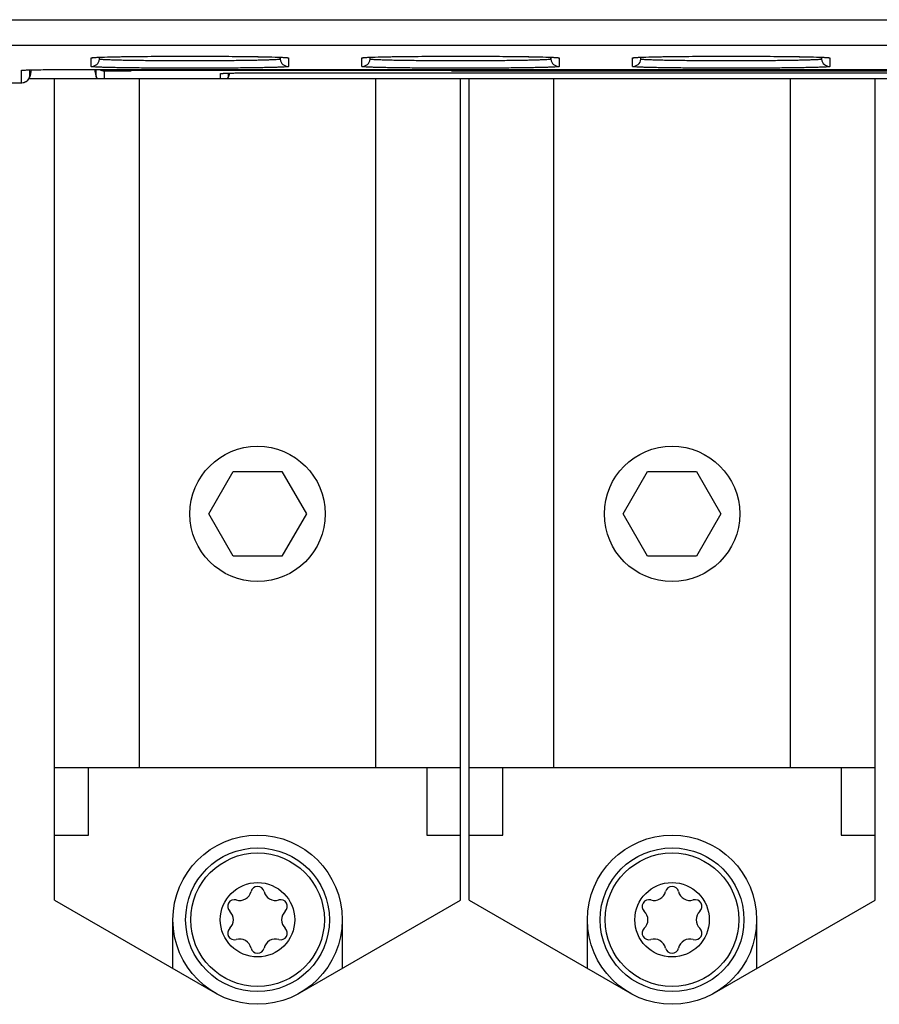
# Model space of a CAD drawing. Header units: inches. Extents: x 0 to 117, y 0 to 83.
# Tile 9 of 83: x 17.96 to 19.96, y 32.32 to 34.62. Entities that reach past the tile are written whole.
import ezdxf

# ---------------------------------------------------------------- set-up
doc = ezdxf.new("R2010")
doc.units = ezdxf.units.IN
doc.header["$LTSCALE"] = 6.431102
doc.header["$MEASUREMENT"] = 0
doc.layers.get('0').update_dxf_attribs({"linetype": 'CONTINUOUS'})
doc.layers.add('02___PRT_ALL_AXES', color=7, linetype='CONTINUOUS')

msp = doc.modelspace()

# ---------------------------------------------------------------- linework, layer by layer
at = {"color": 7, "linetype": 'CONTINUOUS'}
for p, q in [((13.7538, 34.6165), (21.9263, 34.6165)), ((13.793, 34.5574), (21.8673, 34.5574)), ((18.1308, 34.5075), (18.1308, 34.5275)), ((18.1356, 34.5283), (18.1358, 34.5283)), ((18.1358, 34.5283), (18.1361, 34.5283)), ((18.1361, 34.5283), (18.1365, 34.5283)), ((18.1365, 34.5283), (18.1369, 34.5284)), ((18.1369, 34.5284), (18.1373, 34.5284)), ((18.1373, 34.5284), (18.1379, 34.5285)), ((18.1379, 34.5285), (18.1388, 34.5285)), ((18.1388, 34.5285), (18.1398, 34.5286)), ((18.1398, 34.5286), (18.1409, 34.5287)), ((18.1409, 34.5287), (18.1427, 34.5288)), ((18.1427, 34.5288), (18.1447, 34.5289)), ((18.1447, 34.5289), (18.1469, 34.529)), ((18.1469, 34.529), (18.15, 34.5291)), ((18.15, 34.5291), (18.1543, 34.5293)), ((18.1503, 34.5246), (18.1503, 34.5291)), ((18.1543, 34.5293), (18.16, 34.5295)), ((18.16, 34.5295), (18.1686, 34.5297)), ((18.1686, 34.5297), (18.1809, 34.53)), ((18.1809, 34.53), (18.1982, 34.5304)), ((18.1982, 34.5304), (18.2238, 34.5308)), ((18.2238, 34.5308), (18.261, 34.5311)), ((18.261, 34.5311), (18.3077, 34.5314)), ((18.3077, 34.5314), (18.3564, 34.5315)), ((18.3564, 34.5315), (18.4052, 34.5315)), ((18.4052, 34.5315), (18.4509, 34.5312)), ((18.4509, 34.5312), (18.4906, 34.5308)), ((18.4906, 34.5308), (18.5183, 34.5304)), ((18.5183, 34.5304), (18.5372, 34.5301)), ((18.5372, 34.5301), (18.55, 34.5298)), ((18.55, 34.5298), (18.5591, 34.5295)), ((18.5591, 34.5295), (18.5655, 34.5293)), ((18.5655, 34.5293), (18.5699, 34.5292)), ((18.5699, 34.5292), (18.5732, 34.529)), ((18.5706, 34.5291), (18.5706, 34.5246)), ((18.5732, 34.529), (18.5756, 34.5289)), ((18.5756, 34.5289), (18.5778, 34.5288)), ((18.5778, 34.5288), (18.5793, 34.5287)), ((18.5793, 34.5287), (18.5807, 34.5286)), ((18.5807, 34.5286), (18.5816, 34.5286)), ((18.5816, 34.5286), (18.5825, 34.5285)), ((18.5825, 34.5285), (18.5832, 34.5285)), ((18.5832, 34.5285), (18.5837, 34.5284)), ((18.5837, 34.5284), (18.5841, 34.5284)), ((18.5841, 34.5284), (18.5845, 34.5283)), ((18.5845, 34.5283), (18.5848, 34.5283)), ((18.5848, 34.5283), (18.585, 34.5283)), ((18.5901, 34.5275), (18.5901, 34.5075)), ((18.7607, 34.5075), (18.7607, 34.5275)), ((18.7655, 34.5283), (18.7657, 34.5283)), ((18.7657, 34.5283), (18.766, 34.5283)), ((18.766, 34.5283), (18.7664, 34.5283)), ((18.7664, 34.5283), (18.7668, 34.5284)), ((18.7668, 34.5284), (18.7673, 34.5284)), ((18.7673, 34.5284), (18.7678, 34.5285)), ((18.7678, 34.5285), (18.7687, 34.5285)), ((18.7687, 34.5285), (18.7697, 34.5286)), ((18.7697, 34.5286), (18.7709, 34.5287)), ((18.7709, 34.5287), (18.7726, 34.5288)), ((18.7726, 34.5288), (18.7746, 34.5289)), ((18.7746, 34.5289), (18.7768, 34.529)), ((18.7768, 34.529), (18.78, 34.5291)), ((18.78, 34.5291), (18.7842, 34.5293)), ((18.7802, 34.5246), (18.7802, 34.5291)), ((18.7842, 34.5293), (18.79, 34.5295)), ((18.79, 34.5295), (18.7985, 34.5297)), ((18.7985, 34.5297), (18.8108, 34.53)), ((18.8108, 34.53), (18.8281, 34.5304)), ((18.8281, 34.5304), (18.8538, 34.5308)), ((18.8538, 34.5308), (18.8909, 34.5311)), ((18.8909, 34.5311), (18.9376, 34.5314)), ((18.9376, 34.5314), (18.9864, 34.5315)), ((18.9864, 34.5315), (19.0351, 34.5315)), ((19.0351, 34.5315), (19.0808, 34.5312)), ((19.0808, 34.5312), (19.1205, 34.5308)), ((19.1205, 34.5308), (19.1482, 34.5304)), ((19.1482, 34.5304), (19.1671, 34.5301)), ((19.1671, 34.5301), (19.1799, 34.5298)), ((19.1799, 34.5298), (19.1891, 34.5295)), ((19.1891, 34.5295), (19.1955, 34.5293)), ((19.1955, 34.5293), (19.1998, 34.5292)), ((19.1998, 34.5292), (19.2031, 34.529)), ((19.2005, 34.5291), (19.2005, 34.5246)), ((19.2031, 34.529), (19.2055, 34.5289)), ((19.2055, 34.5289), (19.2073, 34.5288)), ((19.2073, 34.5288), (19.2089, 34.5287)), ((19.2089, 34.5287), (19.2103, 34.5287)), ((19.2103, 34.5287), (19.2113, 34.5286)), ((19.2113, 34.5286), (19.2121, 34.5285)), ((19.2121, 34.5285), (19.2129, 34.5285)), ((19.2129, 34.5285), (19.2134, 34.5284)), ((19.2134, 34.5284), (19.2138, 34.5284)), ((19.2138, 34.5284), (19.2142, 34.5284)), ((19.2142, 34.5284), (19.2145, 34.5283)), ((19.2145, 34.5283), (19.2148, 34.5283)), ((19.2148, 34.5283), (19.2151, 34.5283)), ((19.22, 34.5275), (19.22, 34.5075)), ((19.3906, 34.5075), (19.3906, 34.5275)), ((19.3954, 34.5283), (19.3957, 34.5283)), ((19.3957, 34.5283), (19.396, 34.5283)), ((19.396, 34.5283), (19.3963, 34.5283)), ((19.3963, 34.5283), (19.3967, 34.5284)), ((19.3967, 34.5284), (19.3972, 34.5284)), ((19.3972, 34.5284), (19.3977, 34.5285)), ((19.3977, 34.5285), (19.3986, 34.5285)), ((19.3986, 34.5285), (19.3996, 34.5286)), ((19.3996, 34.5286), (19.4008, 34.5287)), ((19.4008, 34.5287), (19.4025, 34.5288)), ((19.4025, 34.5288), (19.4045, 34.5289)), ((19.4045, 34.5289), (19.4067, 34.529)), ((19.4067, 34.529), (19.4099, 34.5291)), ((19.4099, 34.5291), (19.4142, 34.5293)), ((19.4101, 34.5246), (19.4101, 34.5291)), ((19.4142, 34.5293), (19.4199, 34.5295)), ((19.4199, 34.5295), (19.4284, 34.5297)), ((19.4284, 34.5297), (19.4407, 34.53)), ((19.4407, 34.53), (19.458, 34.5304)), ((19.458, 34.5304), (19.4837, 34.5308)), ((19.4837, 34.5308), (19.5208, 34.5311)), ((19.5208, 34.5311), (19.5675, 34.5314)), ((19.5675, 34.5314), (19.6163, 34.5315)), ((19.6163, 34.5315), (19.6651, 34.5315)), ((19.6651, 34.5315), (19.7107, 34.5312)), ((19.7107, 34.5312), (19.7505, 34.5308)), ((19.7505, 34.5308), (19.7781, 34.5304)), ((19.7781, 34.5304), (19.7971, 34.5301)), ((19.7971, 34.5301), (19.8098, 34.5298)), ((19.8098, 34.5298), (19.819, 34.5295)), ((19.819, 34.5295), (19.8254, 34.5293)), ((19.8254, 34.5293), (19.8297, 34.5292)), ((19.8297, 34.5292), (19.833, 34.529)), ((19.8304, 34.5291), (19.8304, 34.5246)), ((19.833, 34.529), (19.8354, 34.5289)), ((19.8354, 34.5289), (19.8376, 34.5288)), ((19.8376, 34.5288), (19.8392, 34.5287)), ((19.8392, 34.5287), (19.8405, 34.5286)), ((19.8405, 34.5286), (19.8415, 34.5286)), ((19.8415, 34.5286), (19.8423, 34.5285)), ((19.8423, 34.5285), (19.8431, 34.5285)), ((19.8431, 34.5285), (19.8435, 34.5284)), ((19.8435, 34.5284), (19.8439, 34.5284)), ((19.8439, 34.5284), (19.8443, 34.5283)), ((19.8443, 34.5283), (19.8446, 34.5283)), ((19.8446, 34.5283), (19.8449, 34.5283)), ((19.8499, 34.5275), (19.8499, 34.5075)), ((18.0002, 34.4999), (18.0105, 34.5001)), ((18.0105, 34.5001), (18.0276, 34.5003)), ((18.0276, 34.5003), (18.0493, 34.5004)), ((18.0493, 34.5004), (18.0776, 34.5005)), ((18.0776, 34.5005), (20.8801, 34.5005)), ((18.1389, 34.5005), (18.1414, 34.4861)), ((18.1422, 34.4861), (18.1422, 34.5005)), ((18.1636, 34.5005), (18.1636, 34.4972)), ((18.2238, 34.4992), (18.2236, 34.5005)), ((18.9695, 34.4992), (18.9698, 34.5005)), ((17.9688, 34.4698), (17.9688, 34.4985)), ((17.9725, 34.499), (17.9727, 34.499)), ((17.9727, 34.499), (17.973, 34.499)), ((17.973, 34.499), (17.9733, 34.499)), ((17.9733, 34.499), (17.9736, 34.4991)), ((17.9736, 34.4991), (17.9742, 34.4991)), ((17.9742, 34.4991), (17.9749, 34.4991)), ((17.9749, 34.4991), (17.9756, 34.4992)), ((17.9756, 34.4992), (17.9768, 34.4992)), ((17.9768, 34.4992), (17.9782, 34.4993)), ((17.9782, 34.4993), (17.9801, 34.4994)), ((17.9801, 34.4994), (17.9828, 34.4995)), ((17.9828, 34.4995), (17.9865, 34.4996)), ((17.9865, 34.4996), (17.9916, 34.4997)), ((17.9866, 34.4796), (20.9784, 34.4796)), ((17.9881, 34.4861), (17.9881, 34.4996)), ((17.9889, 34.4861), (17.9881, 34.4861)), ((17.9913, 34.4997), (17.9889, 34.4861)), ((17.9916, 34.4997), (18.0002, 34.4999)), ((18.0455, 32.5664), (18.0455, 34.4796)), ((18.1414, 34.4861), (18.1422, 34.4861)), ((18.1616, 34.4971), (18.1636, 34.4972)), ((18.1616, 34.4796), (18.1616, 34.4971)), ((18.1636, 34.4972), (18.2238, 34.4972)), ((18.2238, 34.4992), (18.9695, 34.4992)), ((18.2238, 34.4992), (18.2238, 34.4972)), ((18.2423, 34.4796), (18.2423, 32.8753)), ((18.4314, 34.4796), (18.4314, 34.491)), ((18.4351, 34.4914), (18.4353, 34.4914)), ((18.4353, 34.4914), (18.4356, 34.4914)), ((18.4356, 34.4914), (18.4359, 34.4915)), ((18.4359, 34.4915), (18.4362, 34.4915)), ((18.4362, 34.4915), (18.4368, 34.4915)), ((18.4368, 34.4915), (18.4375, 34.4916)), ((18.4375, 34.4916), (18.4382, 34.4916)), ((18.4382, 34.4916), (18.4394, 34.4917)), ((18.4394, 34.4917), (18.4408, 34.4917)), ((18.4408, 34.4917), (18.4427, 34.4918)), ((18.4427, 34.4918), (18.4454, 34.4919)), ((18.4454, 34.4919), (18.4491, 34.492)), ((18.4491, 34.492), (18.4542, 34.4922)), ((18.4507, 34.4861), (18.4507, 34.4921)), ((18.4515, 34.4861), (18.4507, 34.4861)), ((18.4526, 34.4921), (18.4515, 34.4861)), ((18.4542, 34.4922), (18.4628, 34.4923)), ((18.4628, 34.4923), (18.4731, 34.4925)), ((18.4731, 34.4925), (18.4902, 34.4927)), ((18.4902, 34.4927), (18.5119, 34.4929)), ((18.5119, 34.4929), (18.5402, 34.493)), ((18.5402, 34.493), (20.4175, 34.493)), ((18.7935, 32.8753), (18.7935, 34.4796)), ((18.9695, 34.4972), (18.9695, 34.4992)), ((18.9695, 34.4972), (20.8014, 34.4972)), ((18.9904, 32.5664), (18.9904, 34.4796)), ((19.01, 32.5664), (19.01, 34.4796)), ((19.2069, 34.4796), (19.2069, 32.8753)), ((19.7581, 32.8753), (19.7581, 34.4796)), ((19.9549, 32.5664), (19.9549, 34.4796)), ((16.8616, 34.4698), (17.9695, 34.4698)), ((18.4043, 33.4659), (18.4611, 33.5643)), ((18.4611, 33.5643), (18.5747, 33.5643)), ((18.5747, 33.5643), (18.6316, 33.4659)), ((19.3688, 33.4659), (19.4257, 33.5643)), ((19.4257, 33.5643), (19.5393, 33.5643)), ((19.5393, 33.5643), (19.5961, 33.4659)), ((18.4611, 33.3674), (18.4043, 33.4659)), ((18.6316, 33.4659), (18.5747, 33.3674)), ((19.4257, 33.3674), (19.3688, 33.4659)), ((19.5961, 33.4659), (19.5393, 33.3674)), ((18.5747, 33.3674), (18.4611, 33.3674)), ((19.5393, 33.3674), (19.4257, 33.3674)), ((18.0455, 32.8753), (18.9904, 32.8753)), ((18.1242, 32.7178), (18.1242, 32.8753)), ((18.9116, 32.8753), (18.9116, 32.7178)), ((19.01, 32.8753), (19.9549, 32.8753)), ((19.0888, 32.7178), (19.0888, 32.8753)), ((19.8762, 32.8753), (19.8762, 32.7178)), ((18.0455, 32.7178), (18.1242, 32.7178)), ((18.9116, 32.7178), (18.9904, 32.7178)), ((19.01, 32.7178), (19.0888, 32.7178)), ((19.8762, 32.7178), (19.9549, 32.7178)), ((18.0455, 32.5664), (18.4195, 32.3505)), ((18.6163, 32.3505), (18.9904, 32.5664)), ((19.01, 32.5664), (19.3841, 32.3505)), ((19.5809, 32.3505), (19.9549, 32.5664)), ((18.3211, 32.4073), (18.3211, 32.521)), ((18.7148, 32.521), (18.7148, 32.4073)), ((19.2856, 32.4073), (19.2856, 32.521)), ((19.6793, 32.521), (19.6793, 32.4073))]:
    msp.add_line(p, q, dxfattribs=at)
for points in [[(18.1352, 34.5282), (18.1352, 34.5282), (18.1353, 34.5282), (18.1353, 34.5282), (18.1354, 34.5282), (18.1355, 34.5282), (18.1356, 34.5283)], [(18.585, 34.5283), (18.5853, 34.5283), (18.5854, 34.5282), (18.5855, 34.5282), (18.5855, 34.5282), (18.5856, 34.5282), (18.5856, 34.5282)], [(18.7652, 34.5282), (18.7652, 34.5282), (18.7652, 34.5282), (18.7652, 34.5282), (18.7653, 34.5282), (18.7654, 34.5282), (18.7655, 34.5283)], [(19.2151, 34.5283), (19.2153, 34.5282), (19.2154, 34.5282), (19.2154, 34.5282), (19.2155, 34.5282), (19.2155, 34.5282)], [(19.3951, 34.5282), (19.3951, 34.5282), (19.3951, 34.5282), (19.3952, 34.5282), (19.3952, 34.5282), (19.3953, 34.5282), (19.3954, 34.5283)], [(19.8449, 34.5283), (19.8451, 34.5283), (19.8452, 34.5282), (19.8453, 34.5282), (19.8454, 34.5282), (19.8454, 34.5282), (19.8455, 34.5282)], [(17.9723, 34.4989), (17.9723, 34.4989), (17.9723, 34.4989), (17.9724, 34.499), (17.9724, 34.499), (17.9725, 34.499)], [(18.4349, 34.4914), (18.4349, 34.4914), (18.4349, 34.4914), (18.435, 34.4914), (18.435, 34.4914), (18.4351, 34.4914)]]:
    msp.add_lwpolyline(points, dxfattribs=at)
for centre, radius in [((18.5179, 33.4659), 0.1575), ((19.4825, 33.4659), 0.1575), ((18.5179, 32.521), 0.1969), ((19.4825, 32.521), 0.1969), ((18.5179, 32.521), 0.1673), ((18.5179, 32.521), 0.1555), ((19.4825, 32.521), 0.1673), ((19.4825, 32.521), 0.1555), ((18.5179, 32.521), 0.0866), ((19.4825, 32.521), 0.0866)]:
    msp.add_circle(centre, radius, dxfattribs=at)
for centre, radius, start, end in [((18.1308, 34.5473), 0.0198, 270.0402, 286.2623), ((18.1308, 34.5271), 0.0197, 269.9969, 352.4933), ((18.5901, 34.5271), 0.0197, 187.5067, 270.0031), ((18.5901, 34.5473), 0.0198, 253.7378, 269.9598), ((18.7607, 34.5473), 0.0198, 270.0402, 286.2623), ((18.7607, 34.5271), 0.0197, 269.9969, 352.4933), ((19.22, 34.5271), 0.0197, 187.5067, 270.0031), ((19.22, 34.5473), 0.0198, 253.7378, 269.9598), ((19.3906, 34.5473), 0.0198, 270.0402, 286.2623), ((19.3906, 34.5271), 0.0197, 269.9969, 352.4933), ((19.8499, 34.5271), 0.0197, 187.5067, 270.0031), ((19.85, 34.5473), 0.0198, 253.7378, 269.9598), ((17.9688, 34.5183), 0.0198, 270.0256, 282.9087), ((17.9688, 34.4895), 0.0197, 269.9967, 349.9932), ((18.1617, 34.4895), 0.0198, 190.0794, 209.9209), ((18.4314, 34.5107), 0.0198, 270.0256, 282.9087), ((18.4312, 34.4895), 0.0198, 330.0766, 349.9213), ((18.5179, 32.5832), 0.0156, 13.6336, 166.3664), ((19.4825, 32.5832), 0.0156, 13.6336, 166.3664), ((18.4762, 32.5933), 0.0274, 253.6336, 346.3664), ((18.5597, 32.5933), 0.0274, 193.6336, 286.3664), ((19.4407, 32.5933), 0.0274, 253.6336, 346.3664), ((19.5242, 32.5933), 0.0274, 193.6336, 286.3664), ((18.464, 32.5521), 0.0156, 73.6336, 226.3664), ((18.5718, 32.5521), 0.0156, 313.6336, 106.3664), ((19.4286, 32.5521), 0.0156, 73.6336, 226.3664), ((19.5364, 32.5521), 0.0156, 313.6336, 106.3664), ((18.4344, 32.521), 0.0274, 313.6336, 46.3664), ((18.6014, 32.521), 0.0274, 133.6336, 226.3664), ((19.399, 32.521), 0.0274, 313.6336, 46.3664), ((19.566, 32.521), 0.0274, 133.6336, 226.3664), ((18.464, 32.4899), 0.0156, 133.6336, 286.3664), ((18.5718, 32.4899), 0.0156, 253.6336, 46.3664), ((19.4286, 32.4899), 0.0156, 133.6336, 286.3664), ((19.5364, 32.4899), 0.0156, 253.6336, 46.3664), ((18.4762, 32.4487), 0.0274, 13.6336, 106.3664), ((18.5597, 32.4487), 0.0274, 73.6336, 166.3664), ((19.4407, 32.4487), 0.0274, 13.6336, 106.3664), ((19.5242, 32.4487), 0.0274, 73.6336, 166.3664), ((18.5179, 32.4588), 0.0156, 193.6336, 346.3664), ((19.4825, 32.4588), 0.0156, 193.6336, 346.3664)]:
    msp.add_arc(centre, radius, start, end, dxfattribs=at)
for centre, major_axis, ratio, start_param, end_param in [((18.2203, 34.5169), (-0.0035, 0.0197), 0.002985, -3.124666, -2.549179), ((18.973, 34.5169), (0.0035, 0.0197), 0.002985, -3.734006, -3.15852), ((17.9695, 34.4895), (-0.0197, 0), 0.999995, 7.853982, 8.901179), ((17.9695, 34.4895), (0.0197, 0), 0.999995, -0.523599, -0.174532), ((18.1608, 34.4895), (0.0197, 0), 0.999995, -2.967061, -2.617994), ((18.4321, 34.4895), (0.0197, 0), 0.999995, -0.523599, -0.174532)]:
    msp.add_ellipse(centre, major_axis=major_axis, ratio=ratio, start_param=start_param, end_param=end_param, dxfattribs=at)
for points, knots in [([(18.1308, 34.5275), (18.1308, 34.5277), (18.1317, 34.5279), (18.1329, 34.5281), (18.1355, 34.5283), (18.1374, 34.5285), (18.1385, 34.5286)], [0, 0, 0, 0, 0.070585, 0.259517, 0.569605, 1, 1, 1, 1]), ([(18.1385, 34.5286), (18.1488, 34.5292), (18.1761, 34.53), (18.2255, 34.5309), (18.2892, 34.5314), (18.3605, 34.5316), (18.4317, 34.5314), (18.4954, 34.5309), (18.5448, 34.53), (18.5721, 34.5292), (18.5824, 34.5286)], [0, 0, 0, 0, 0.069515, 0.184771, 0.333549, 0.500039, 0.666523, 0.815285, 0.930517, 1, 1, 1, 1]), ([(18.5706, 34.5246), (18.5706, 34.5245), (18.5701, 34.5243), (18.5695, 34.5241), (18.5681, 34.5239), (18.5655, 34.5237), (18.5609, 34.5233), (18.554, 34.523), (18.5452, 34.5226), (18.5346, 34.5223), (18.5224, 34.522), (18.5031, 34.5216), (18.4757, 34.5212), (18.4398, 34.5208), (18.4009, 34.5206), (18.3604, 34.5205), (18.32, 34.5206), (18.281, 34.5208), (18.2452, 34.5212), (18.2178, 34.5216), (18.1985, 34.522), (18.1863, 34.5223), (18.1757, 34.5226), (18.1669, 34.523), (18.16, 34.5233), (18.1554, 34.5237), (18.1527, 34.5239), (18.1514, 34.5241), (18.1507, 34.5243), (18.1503, 34.5245), (18.1503, 34.5246)], [0, 0, 0, 0, 0.000761, 0.002628, 0.005669, 0.009884, 0.02181, 0.038332, 0.059314, 0.084538, 0.113739, 0.146658, 0.222394, 0.30877, 0.402516, 0.5, 0.597485, 0.691231, 0.777607, 0.853342, 0.886261, 0.915462, 0.940686, 0.961669, 0.97819, 0.990116, 0.994331, 0.997372, 0.999239, 1, 1, 1, 1]), ([(18.5824, 34.5286), (18.5835, 34.5285), (18.5854, 34.5283), (18.5879, 34.5281), (18.5891, 34.5279), (18.5901, 34.5277), (18.5901, 34.5275)], [0, 0, 0, 0, 0.430383, 0.740471, 0.929404, 1, 1, 1, 1]), ([(18.7607, 34.5275), (18.7607, 34.5277), (18.7617, 34.5279), (18.7629, 34.5281), (18.7654, 34.5283), (18.7673, 34.5285), (18.7685, 34.5286)], [0, 0, 0, 0, 0.070585, 0.259517, 0.569605, 1, 1, 1, 1]), ([(18.7685, 34.5286), (18.7787, 34.5292), (18.8061, 34.53), (18.8554, 34.5309), (18.9191, 34.5314), (18.9904, 34.5316), (19.0617, 34.5314), (19.1254, 34.5309), (19.1747, 34.53), (19.202, 34.5292), (19.2123, 34.5286)], [0, 0, 0, 0, 0.069515, 0.184771, 0.333549, 0.500039, 0.666523, 0.815285, 0.930517, 1, 1, 1, 1]), ([(19.2005, 34.5246), (19.2005, 34.5245), (19.2001, 34.5243), (19.1994, 34.5241), (19.1981, 34.5239), (19.1954, 34.5237), (19.1908, 34.5233), (19.1839, 34.523), (19.1751, 34.5226), (19.1645, 34.5223), (19.1523, 34.522), (19.133, 34.5216), (19.1056, 34.5212), (19.0698, 34.5208), (19.0308, 34.5206), (18.9904, 34.5205), (18.9499, 34.5206), (18.911, 34.5208), (18.8751, 34.5212), (18.8477, 34.5216), (18.8284, 34.522), (18.8162, 34.5223), (18.8056, 34.5226), (18.7968, 34.523), (18.7899, 34.5233), (18.7853, 34.5237), (18.7827, 34.5239), (18.7813, 34.5241), (18.7807, 34.5243), (18.7802, 34.5245), (18.7802, 34.5246)], [0, 0, 0, 0, 0.000761, 0.002628, 0.005669, 0.009884, 0.02181, 0.038332, 0.059314, 0.084538, 0.113739, 0.146658, 0.222394, 0.30877, 0.402516, 0.5, 0.597485, 0.691231, 0.777607, 0.853342, 0.886261, 0.915462, 0.940686, 0.961669, 0.97819, 0.990116, 0.994331, 0.997372, 0.999239, 1, 1, 1, 1]), ([(19.2123, 34.5286), (19.2134, 34.5285), (19.2153, 34.5283), (19.2179, 34.5281), (19.2191, 34.5279), (19.22, 34.5277), (19.22, 34.5275)], [0, 0, 0, 0, 0.430383, 0.740471, 0.929404, 1, 1, 1, 1]), ([(19.3906, 34.5275), (19.3906, 34.5277), (19.3916, 34.5279), (19.3928, 34.5281), (19.3954, 34.5283), (19.3972, 34.5285), (19.3984, 34.5286)], [0, 0, 0, 0, 0.070585, 0.259517, 0.569605, 1, 1, 1, 1]), ([(19.3984, 34.5286), (19.4086, 34.5292), (19.436, 34.53), (19.4853, 34.5309), (19.549, 34.5314), (19.6203, 34.5316), (19.6916, 34.5314), (19.7553, 34.5309), (19.8046, 34.53), (19.8319, 34.5292), (19.8422, 34.5286)], [0, 0, 0, 0, 0.069515, 0.184771, 0.333549, 0.500039, 0.666523, 0.815285, 0.930517, 1, 1, 1, 1]), ([(19.8304, 34.5246), (19.8304, 34.5245), (19.83, 34.5243), (19.8293, 34.5241), (19.828, 34.5239), (19.8253, 34.5237), (19.8207, 34.5233), (19.8138, 34.523), (19.805, 34.5226), (19.7945, 34.5223), (19.7822, 34.522), (19.7629, 34.5216), (19.7356, 34.5212), (19.6997, 34.5208), (19.6608, 34.5206), (19.6203, 34.5205), (19.5798, 34.5206), (19.5409, 34.5208), (19.505, 34.5212), (19.4777, 34.5216), (19.4583, 34.522), (19.4461, 34.5223), (19.4355, 34.5226), (19.4267, 34.523), (19.4198, 34.5233), (19.4152, 34.5237), (19.4126, 34.5239), (19.4113, 34.5241), (19.4106, 34.5243), (19.4101, 34.5245), (19.4101, 34.5246)], [0, 0, 0, 0, 0.000761, 0.002628, 0.005669, 0.009884, 0.02181, 0.038332, 0.059314, 0.084538, 0.113739, 0.146658, 0.222394, 0.30877, 0.402516, 0.5, 0.597485, 0.691231, 0.777607, 0.853342, 0.886261, 0.915462, 0.940686, 0.961669, 0.97819, 0.990116, 0.994331, 0.997372, 0.999239, 1, 1, 1, 1]), ([(19.8422, 34.5286), (19.8433, 34.5285), (19.8452, 34.5283), (19.8478, 34.5281), (19.849, 34.5279), (19.8499, 34.5277), (19.8499, 34.5275)], [0, 0, 0, 0, 0.430383, 0.740471, 0.929404, 1, 1, 1, 1]), ([(17.9763, 34.4992), (17.9904, 34.4999), (18.0267, 34.5003), (18.0628, 34.5005), (18.0848, 34.5005)], [0, 0, 0, 0, 0.39225, 1, 1, 1, 1]), ([(18.5901, 34.5075), (18.5901, 34.5073), (18.5896, 34.5072), (18.5889, 34.507), (18.5874, 34.5068), (18.5845, 34.5066), (18.5795, 34.5062), (18.5719, 34.5059), (18.5623, 34.5055), (18.5508, 34.5052), (18.5374, 34.5049), (18.5163, 34.5045), (18.4864, 34.5041), (18.4472, 34.5037), (18.4047, 34.5035), (18.3604, 34.5034), (18.3162, 34.5035), (18.2737, 34.5037), (18.2345, 34.5041), (18.2046, 34.5045), (18.1835, 34.5049), (18.1701, 34.5052), (18.1585, 34.5055), (18.1489, 34.5059), (18.1414, 34.5062), (18.1364, 34.5066), (18.1335, 34.5068), (18.132, 34.507), (18.1313, 34.5072), (18.1308, 34.5073), (18.1308, 34.5075)], [0, 0, 0, 0, 0.000742, 0.002604, 0.005643, 0.009859, 0.02179, 0.038316, 0.059302, 0.084529, 0.113735, 0.146659, 0.222395, 0.308774, 0.402518, 0.5, 0.597482, 0.691226, 0.777605, 0.853342, 0.886265, 0.915471, 0.940698, 0.961684, 0.97821, 0.990141, 0.994357, 0.997396, 0.999258, 1, 1, 1, 1]), ([(19.22, 34.5075), (19.22, 34.5073), (19.2195, 34.5072), (19.2188, 34.507), (19.2173, 34.5068), (19.2144, 34.5066), (19.2094, 34.5062), (19.2019, 34.5059), (19.1923, 34.5055), (19.1807, 34.5052), (19.1673, 34.5049), (19.1462, 34.5045), (19.1163, 34.5041), (19.0771, 34.5037), (19.0346, 34.5035), (18.9904, 34.5034), (18.9461, 34.5035), (18.9036, 34.5037), (18.8644, 34.5041), (18.8345, 34.5045), (18.8134, 34.5049), (18.8, 34.5052), (18.7885, 34.5055), (18.7789, 34.5059), (18.7713, 34.5062), (18.7663, 34.5066), (18.7634, 34.5068), (18.7619, 34.507), (18.7612, 34.5072), (18.7607, 34.5073), (18.7607, 34.5075)], [0, 0, 0, 0, 0.000742, 0.002604, 0.005643, 0.009859, 0.02179, 0.038316, 0.059302, 0.084529, 0.113735, 0.146659, 0.222395, 0.308774, 0.402518, 0.5, 0.597482, 0.691226, 0.777605, 0.853342, 0.886265, 0.915471, 0.940698, 0.961684, 0.97821, 0.990141, 0.994357, 0.997396, 0.999258, 1, 1, 1, 1]), ([(19.8499, 34.5075), (19.8499, 34.5073), (19.8494, 34.5072), (19.8487, 34.507), (19.8473, 34.5068), (19.8444, 34.5066), (19.8393, 34.5062), (19.8318, 34.5059), (19.8222, 34.5055), (19.8106, 34.5052), (19.7972, 34.5049), (19.7761, 34.5045), (19.7462, 34.5041), (19.707, 34.5037), (19.6645, 34.5035), (19.6203, 34.5034), (19.576, 34.5035), (19.5335, 34.5037), (19.4943, 34.5041), (19.4644, 34.5045), (19.4433, 34.5049), (19.4299, 34.5052), (19.4184, 34.5055), (19.4088, 34.5059), (19.4012, 34.5062), (19.3962, 34.5066), (19.3933, 34.5068), (19.3919, 34.507), (19.3911, 34.5072), (19.3906, 34.5073), (19.3906, 34.5075)], [0, 0, 0, 0, 0.000742, 0.002604, 0.005643, 0.009859, 0.02179, 0.038316, 0.059302, 0.084529, 0.113735, 0.146659, 0.222395, 0.308774, 0.402518, 0.5, 0.597482, 0.691226, 0.777605, 0.853342, 0.886265, 0.915471, 0.940698, 0.961684, 0.97821, 0.990141, 0.994357, 0.997396, 0.999258, 1, 1, 1, 1]), ([(17.9688, 34.4985), (17.9688, 34.4987), (17.9697, 34.4987), (17.9708, 34.499), (17.9734, 34.4991), (17.9752, 34.4992), (17.9763, 34.4992)], [0, 0, 0, 0, 0.067504, 0.256813, 0.568268, 1, 1, 1, 1]), ([(18.4314, 34.491), (18.4314, 34.4911), (18.4323, 34.4911), (18.4334, 34.4914), (18.436, 34.4915), (18.4378, 34.4916), (18.4389, 34.4917)], [0, 0, 0, 0, 0.067504, 0.256813, 0.568268, 1, 1, 1, 1]), ([(18.4389, 34.4917), (18.453, 34.4923), (18.4892, 34.4927), (18.5254, 34.493), (18.5474, 34.493)], [0, 0, 0, 0, 0.39225, 1, 1, 1, 1])]:
    msp.add_open_spline(points, degree=3, knots=knots, dxfattribs=at)
msp.add_open_spline([(18.1505, 34.5005), (18.1537, 34.4984), (18.1577, 34.4971), (18.1616, 34.4971)], degree=3, dxfattribs=at)
at = {"layer": '02___PRT_ALL_AXES', "color": 7, "linetype": 'CONTINUOUS'}
for p, q in [((18.1503, 34.5246), (18.1509, 34.5292)), ((18.5706, 34.5246), (18.57, 34.5292)), ((18.7802, 34.5246), (18.7808, 34.5292)), ((19.2005, 34.5246), (19.1999, 34.5292)), ((19.4101, 34.5246), (19.4107, 34.5292)), ((19.8304, 34.5246), (19.8298, 34.5292))]:
    msp.add_line(p, q, dxfattribs=at)

doc.saveas('drawing.dxf')
